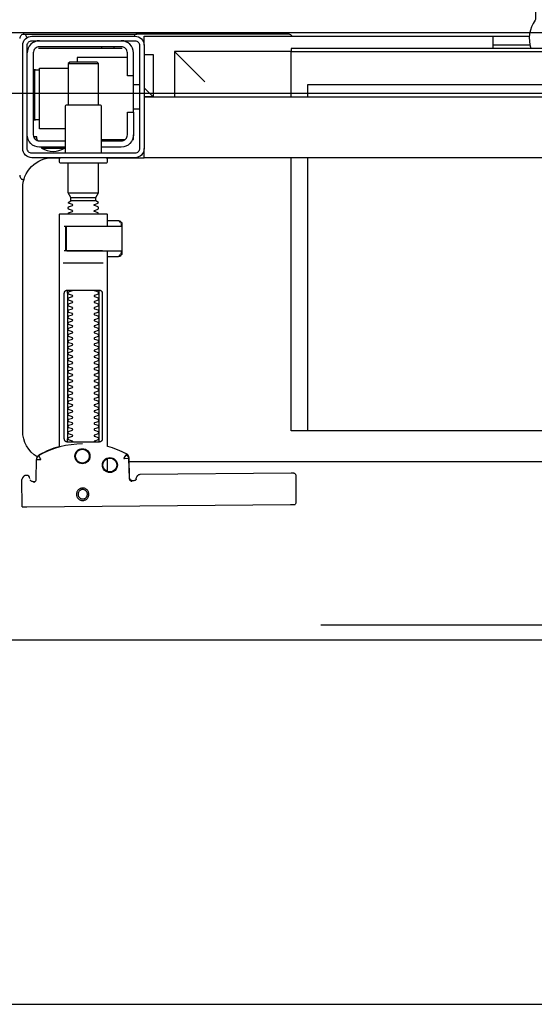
# Model space of a CAD drawing. Header units: millimetres. Extents: x 28600 to 181045, y -399112 to -163690.
# Tile 188 of 256: x 59356 to 59373, y -194653 to -194621. Entities that reach past the tile are written whole.
import ezdxf

# ---------------------------------------------------------------- set-up
doc = ezdxf.new("R2010")
doc.units = ezdxf.units.MM
doc.linetypes.add('DASHDOT', pattern=[25.4, 12.7, -6.35, 0, -6.35])
doc.layers.get('0').update_dxf_attribs({"color": 8})
for name, color, linetype in [('!! 0_ Istn-sciany', 8, 'Continuous'), ('!! 2 ZABUDOWA GK-MDF', 8, 'Continuous'), ('0-osie-liniA', 8, 'DASHDOT')]:
    doc.layers.add(name, color=color, linetype=linetype)
doc.layers.add('!!_@ wypos sanit nd', color=8, linetype='Continuous', plot=False)

# ---------------------------------------------------------------- blocks, each defined once
blk = doc.blocks.new('A$Cff2eaf8b')
for points in [[(0.16424, 0.07378), (0.16327, 0.07377), (0.16304, 0.07374), (0.16282, 0.07366), (0.16262, 0.07353), (0.16265, 0.07357), (0.16258, 0.07337), (0.16257, 0.07317, -0.157432), (0.16238, 0.07258), (0.1621, 0.07218, -0.241147), (0.16129, 0.07175), (0.1115, 0.07128), (0.11133, 0.07127), (0.11119, 0.07127), (0.11107, 0.07127), (0.11094, 0.07128), (0.11078, 0.0713), (0.11062, 0.07135), (0.11047, 0.07143), (0.11033, 0.07153), (0.11022, 0.07165), (0.11012, 0.07179), (0.11005, 0.07194), (0.11001, 0.0721), (0.10999, 0.07227), (0.10995, 0.08127), (0.11022, 0.08166)], [(0.19647, 0.0744), (0.19626, 0.07438), (0.19604, 0.0743), (0.19585, 0.07417), (0.19566, 0.07396, 0.132231), (0.19551, 0.07346), (0.19546, 0.06691)], [(0.19768, 0.0731, 0.415336), (0.19869, 0.07211)], [(0.19885, 0.07212), (0.19898, 0.07212), (0.19912, 0.07213), (0.19927, 0.07216), (0.1994, 0.07222), (0.19953, 0.07229), (0.19965, 0.07238), (0.19975, 0.07248), (0.20007, 0.07294, 0.158481), (0.20025, 0.07353)], [(0.18031, 0.06175, 0.125713), (0.19466, 0.06556, 0.121439), (0.19519, 0.06605, -0.262119), (0.2, 0.0575), (0.2, -0.0225, -0.414214), (0.19, -0.0325), (0.18751, -0.0325, 0.405519), (0.188, -0.032), (0.188, -0.0313, 0.414214), (0.1875, -0.0308), (0.1725, -0.0308, 0.414214), (0.172, -0.0313), (0.172, -0.032, 0.405519), (0.17249, -0.0325, 0.001664), (0.15993, -0.0325)], [(0.172, -0.00986), (0.172, -0.01366, 0.414214), (0.1722, -0.01386), (0.18462, -0.01386), (0.1878, -0.01386, 0.414214), (0.188, -0.01366), (0.188, 0.06267), (0.18885, 0.06292), (0.18969, 0.06319), (0.19052, 0.0635), (0.19134, 0.06382), (0.19215, 0.06417), (0.19295, 0.06454), (0.19374, 0.06494), (0.19456, 0.06538), (0.19464, 0.06544), (0.19473, 0.0655), (0.19481, 0.06557), (0.19488, 0.06564), (0.19495, 0.06572), (0.19502, 0.06581)], [(0.17647, 0.01114, 0.182836), (0.17636, 0.01123), (0.17515, 0.01163, 0.050055), (0.175, 0.0119), (0.175, 0.01218, 0.050055), (0.17515, 0.01244), (0.17636, 0.01285, 0.719897), (0.17636, 0.01323), (0.17515, 0.01363, 0.050055), (0.175, 0.0139), (0.175, 0.01418, 0.050055), (0.17515, 0.01444), (0.17636, 0.01485, 0.719897), (0.17636, 0.01523), (0.17515, 0.01563, 0.050055), (0.175, 0.0159), (0.175, 0.01618, 0.050055), (0.17515, 0.01644), (0.17636, 0.01685, 0.719897), (0.17636, 0.01723), (0.17515, 0.01763, 0.050055), (0.175, 0.0179), (0.175, 0.01818, 0.050055), (0.17515, 0.01844), (0.17636, 0.01885, 0.719897), (0.17636, 0.01923), (0.17515, 0.01963, 0.050055), (0.175, 0.0199), (0.175, 0.02018, 0.050055), (0.17515, 0.02044), (0.17636, 0.02085, 0.719897), (0.17636, 0.02123), (0.17515, 0.02163, 0.050055), (0.175, 0.0219), (0.175, 0.02218, 0.050055), (0.17515, 0.02244), (0.17636, 0.02285, 0.719897), (0.17636, 0.02323), (0.17515, 0.02363, 0.050055), (0.175, 0.0239), (0.175, 0.02418, 0.050055), (0.17515, 0.02444), (0.17636, 0.02485, 0.719897), (0.17636, 0.02523), (0.17515, 0.02563, 0.050055), (0.175, 0.0259), (0.175, 0.02618, 0.050055), (0.17515, 0.02644), (0.17636, 0.02685, 0.719897), (0.17636, 0.02723), (0.17515, 0.02763, 0.050055), (0.175, 0.0279), (0.175, 0.02818, 0.050055), (0.17515, 0.02844), (0.17636, 0.02885, 0.719897), (0.17636, 0.02923), (0.17515, 0.02963, 0.050055), (0.175, 0.0299), (0.175, 0.03018, 0.050055), (0.17515, 0.03044), (0.17636, 0.03085, 0.719897), (0.17636, 0.03123), (0.17515, 0.03163, 0.050055), (0.175, 0.0319), (0.175, 0.03218, 0.050055), (0.17515, 0.03244), (0.17636, 0.03285, 0.719897), (0.17636, 0.03323), (0.17515, 0.03363, 0.050055), (0.175, 0.0339), (0.175, 0.03418, 0.050055), (0.17515, 0.03444), (0.17636, 0.03485, 0.719897), (0.17636, 0.03523), (0.17515, 0.03563, 0.050055), (0.175, 0.0359), (0.175, 0.03618, 0.050055), (0.17515, 0.03644), (0.17636, 0.03685, 0.719897), (0.17636, 0.03723), (0.17515, 0.03763, 0.050055), (0.175, 0.0379), (0.175, 0.03818, 0.050055), (0.17515, 0.03844), (0.17636, 0.03885, 0.719897), (0.17636, 0.03923), (0.17515, 0.03963, 0.050055), (0.175, 0.0399), (0.175, 0.04018, 0.050055), (0.17515, 0.04044), (0.17636, 0.04085, 0.719897), (0.17636, 0.04123), (0.17515, 0.04163, 0.050055), (0.175, 0.0419), (0.175, 0.04218, 0.050055), (0.17515, 0.04244), (0.17636, 0.04285, 0.719897), (0.17636, 0.04323), (0.17515, 0.04363, 0.050055), (0.175, 0.0439), (0.175, 0.04418, 0.050055), (0.17515, 0.04444), (0.17636, 0.04485, 0.719897), (0.17636, 0.04523), (0.17515, 0.04563, 0.050055), (0.175, 0.0459), (0.175, 0.04618, 0.050055), (0.17515, 0.04644), (0.17636, 0.04685, 0.719897), (0.17636, 0.04723), (0.17515, 0.04763, 0.050055), (0.175, 0.0479), (0.175, 0.04818, 0.050055), (0.17515, 0.04844), (0.17636, 0.04885, 0.719897), (0.17636, 0.04923), (0.17515, 0.04963, 0.050055), (0.175, 0.0499), (0.175, 0.05018, 0.050055), (0.17515, 0.05044), (0.17636, 0.05085, 0.719897), (0.17636, 0.05123), (0.17515, 0.05163, 0.050055), (0.175, 0.0519), (0.175, 0.05218, 0.050055), (0.17515, 0.05244), (0.17636, 0.05285, 0.719897), (0.17636, 0.05323), (0.17515, 0.05363, 0.050055), (0.175, 0.0539), (0.175, 0.05418, 0.050055), (0.17515, 0.05444), (0.17636, 0.05485, 0.719897), (0.17636, 0.05523), (0.17515, 0.05563, 0.050055), (0.175, 0.0559), (0.175, 0.05618, 0.050055), (0.17515, 0.05644), (0.17636, 0.05685, 0.719897), (0.17636, 0.05723), (0.17515, 0.05763, 0.050055), (0.175, 0.0579), (0.175, 0.05818, 0.050055), (0.17515, 0.05844), (0.17636, 0.05885, 0.719897), (0.17636, 0.05923), (0.17515, 0.05963, 0.050055), (0.175, 0.0599), (0.175, 0.06018, 0.050055), (0.17515, 0.06044), (0.17636, 0.06085, 0.474594), (0.17647, 0.06114)], [(0.18353, 0.06114, 0.474594), (0.18364, 0.06085), (0.18485, 0.06044, 0.050055), (0.185, 0.06018), (0.185, 0.0599, 0.050055), (0.18485, 0.05963), (0.18364, 0.05923, 0.719897), (0.18364, 0.05885), (0.18485, 0.05844, 0.050055), (0.185, 0.05818), (0.185, 0.0579, 0.050055), (0.18485, 0.05763), (0.18364, 0.05723, 0.719897), (0.18364, 0.05685), (0.18485, 0.05644, 0.050055), (0.185, 0.05618), (0.185, 0.0559, 0.050055), (0.18485, 0.05563), (0.18364, 0.05523, 0.719897), (0.18364, 0.05485), (0.18485, 0.05444, 0.050055), (0.185, 0.05418), (0.185, 0.0539, 0.050055), (0.18485, 0.05363), (0.18364, 0.05323, 0.719897), (0.18364, 0.05285), (0.18485, 0.05244, 0.050055), (0.185, 0.05218), (0.185, 0.0519, 0.050055), (0.18485, 0.05163), (0.18364, 0.05123, 0.719897), (0.18364, 0.05085), (0.18485, 0.05044, 0.050055), (0.185, 0.05018), (0.185, 0.0499, 0.050055), (0.18485, 0.04963), (0.18364, 0.04923, 0.719897), (0.18364, 0.04885), (0.18485, 0.04844, 0.050055), (0.185, 0.04818), (0.185, 0.0479, 0.050055), (0.18485, 0.04763), (0.18364, 0.04723, 0.719897), (0.18364, 0.04685), (0.18485, 0.04644, 0.050055), (0.185, 0.04618), (0.185, 0.0459, 0.050055), (0.18485, 0.04563), (0.18364, 0.04523, 0.719897), (0.18364, 0.04485), (0.18485, 0.04444, 0.050055), (0.185, 0.04418), (0.185, 0.0439, 0.050055), (0.18485, 0.04363), (0.18364, 0.04323, 0.719897), (0.18364, 0.04285), (0.18485, 0.04244, 0.050055), (0.185, 0.04218), (0.185, 0.0419, 0.050055), (0.18485, 0.04163), (0.18364, 0.04123, 0.719897), (0.18364, 0.04085), (0.18485, 0.04044, 0.050055), (0.185, 0.04018), (0.185, 0.0399, 0.050055), (0.18485, 0.03963), (0.18364, 0.03923, 0.719897), (0.18364, 0.03885), (0.18485, 0.03844, 0.050055), (0.185, 0.03818), (0.185, 0.0379, 0.050055), (0.18485, 0.03763), (0.18364, 0.03723, 0.719897), (0.18364, 0.03685), (0.18485, 0.03644, 0.050055), (0.185, 0.03618), (0.185, 0.0359, 0.050055), (0.18485, 0.03563), (0.18364, 0.03523, 0.719897), (0.18364, 0.03485), (0.18485, 0.03444, 0.050055), (0.185, 0.03418), (0.185, 0.0339, 0.050055), (0.18485, 0.03363), (0.18364, 0.03323, 0.719897), (0.18364, 0.03285), (0.18485, 0.03244, 0.050055), (0.185, 0.03218), (0.185, 0.0319, 0.050055), (0.18485, 0.03163), (0.18364, 0.03123, 0.719897), (0.18364, 0.03085), (0.18485, 0.03044, 0.050055), (0.185, 0.03018), (0.185, 0.0299, 0.050055), (0.18485, 0.02963), (0.18364, 0.02923, 0.719897), (0.18364, 0.02885), (0.18485, 0.02844, 0.050055), (0.185, 0.02818), (0.185, 0.0279, 0.050055), (0.18485, 0.02763), (0.18364, 0.02723, 0.719897), (0.18364, 0.02685), (0.18485, 0.02644, 0.050055), (0.185, 0.02618), (0.185, 0.0259, 0.050055), (0.18485, 0.02563), (0.18364, 0.02523, 0.719897), (0.18364, 0.02485), (0.18485, 0.02444, 0.050055), (0.185, 0.02418), (0.185, 0.0239, 0.050055), (0.18485, 0.02363), (0.18364, 0.02323, 0.719897), (0.18364, 0.02285), (0.18485, 0.02244, 0.050055), (0.185, 0.02218), (0.185, 0.0219, 0.050055), (0.18485, 0.02163), (0.18364, 0.02123, 0.719897), (0.18364, 0.02085), (0.18485, 0.02044, 0.050055), (0.185, 0.02018), (0.185, 0.0199, 0.050055), (0.18485, 0.01963), (0.18364, 0.01923, 0.719897), (0.18364, 0.01885), (0.18485, 0.01844, 0.050055), (0.185, 0.01818), (0.185, 0.0179, 0.050055), (0.18485, 0.01763), (0.18364, 0.01723, 0.719897), (0.18364, 0.01685), (0.18485, 0.01644, 0.050055), (0.185, 0.01618), (0.185, 0.0159, 0.050055), (0.18485, 0.01563), (0.18364, 0.01523, 0.719897), (0.18364, 0.01485), (0.18485, 0.01444, 0.050055), (0.185, 0.01418), (0.185, 0.0139, 0.050055), (0.18485, 0.01363), (0.18364, 0.01323, 0.719897), (0.18364, 0.01285), (0.18485, 0.01244, 0.050055), (0.185, 0.01218), (0.185, 0.0119, 0.050055), (0.18485, 0.01163), (0.18364, 0.01123, 0.182836), (0.18353, 0.01114)], [(0.18575, -0.00966), (0.18575, -0.00207), (0.18572, -0.00196), (0.18564, -0.00189), (0.18554, -0.00186), (0.18565, -0.00188), (0.18573, -0.00194), (0.18577, -0.00204), (0.18577, -0.00966), (0.18574, -0.00977), (0.18566, -0.00984), (0.18547, -0.00986), (0.18558, -0.00981), (0.18563, -0.00966), (0.18563, -0.00206), (0.18557, -0.00191), (0.18547, -0.00186), (0.16743, -0.00186, 0.414214), (0.16723, -0.00206), (0.16723, -0.00966, 0.414214), (0.16743, -0.00986), (0.18547, -0.00986)], [(0.18555, -0.00986, 0.414213), (0.18575, -0.00966), (0.18575, -0.00207), (0.18575, -0.00966), (0.18572, -0.00977), (0.18564, -0.00984), (0.18554, -0.00986)], [(0.175, -0.01382), (0.175, -0.01406, -0.050055), (0.17515, -0.01432), (0.17636, -0.01473, -0.719897), (0.17636, -0.01511), (0.17515, -0.01552, -0.050055), (0.175, -0.01578), (0.175, -0.01606, -0.050055), (0.17515, -0.01632), (0.17636, -0.01673, -0.719897), (0.17636, -0.01711), (0.17515, -0.01752, -0.050055), (0.175, -0.01778), (0.1759, -0.0183), (0.1759, -0.01936), (0.175, -0.02092), (0.175, -0.0308)], [(0.185, -0.01382), (0.185, -0.01406, 0.050055), (0.18485, -0.01432), (0.18364, -0.01473, 0.719897), (0.18364, -0.01511), (0.18485, -0.01552, 0.050055), (0.185, -0.01578), (0.185, -0.01606, 0.050055), (0.18485, -0.01632), (0.18364, -0.01673, 0.719897), (0.18364, -0.01711), (0.18485, -0.01752, 0.050055), (0.185, -0.01778), (0.1841, -0.0183), (0.1841, -0.01936), (0.185, -0.02092), (0.185, -0.0308)], [(0.2001, -0.02534, 0.126559), (0.19961, -0.02525)], [(0.20099, -0.02671, 0.198909), (0.20055, -0.02564, 0.091301), (0.2001, -0.02534)], [(0.174, -0.034), (0.174, -0.0493, 0.414214), (0.1745, -0.0498), (0.1855, -0.0498, 0.414214), (0.186, -0.0493), (0.186, -0.034)], [(0.19375, -0.03562, 0.119096), (0.19, -0.03454, 0.119096), (0.18625, -0.03562)], [(0.19375, -0.036), (0.19375, -0.03562), (0.18625, -0.03562), (0.18625, -0.036), (0.1945, -0.036, -0.414214), (0.1985, -0.04)], [(0.16379, -0.0385), (0.1635, -0.0385), (0.1635, -0.04, -0.414214), (0.1675, -0.036), (0.174, -0.036)], [(0.174, -0.038), (0.1675, -0.038, 0.414214), (0.1655, -0.04), (0.1655, -0.0475), (0.1635, -0.0475), (0.1635, -0.067, 0.414214), (0.1675, -0.071)], [(0.1635, -0.0595), (0.1655, -0.0595), (0.1655, -0.067, 0.414214), (0.1675, -0.069), (0.1945, -0.069, 0.414214), (0.1965, -0.067), (0.1965, -0.04, 0.414214), (0.1945, -0.038), (0.186, -0.038)], [(0.1945, -0.04497), (0.19515, -0.04496), (0.19542, -0.04496), (0.1956, -0.04496), (0.19566, -0.04496, 0.116465), (0.19589, -0.0449), (0.196, -0.04485), (0.196, -0.06155), (0.19589, -0.0615, 0.116465), (0.19566, -0.06144), (0.19542, -0.06144), (0.19515, -0.06144), (0.1945, -0.06143)], [(0.1945, -0.071, 0.414214), (0.1985, -0.067)], [(-0.04, -0.0685), (-0.03255, -0.0685, 0.236962), (-0.03118, -0.07775, -0.154353), (-0.031, -0.07832), (-0.031, -0.08218), (0.031, -0.08218), (0.031, -0.07832, -0.154353), (0.03118, -0.07775, 0.236962), (0.03255, -0.0685), (0.04, -0.0685)], [(0.11124, -0.0725), (0.11142, -0.07274), (0.11165, -0.07293), (0.11192, -0.07308), (0.1122, -0.07317), (0.1125, -0.0732), (0.1623, -0.0732, 0.326231), (0.16325, -0.0725)], [(0.1987, -0.07216, 0.000114), (0.1987, -0.07216, 0.517015), (0.20003, -0.07309), (0.19993, -0.07313), (0.19983, -0.07315), (0.19971, -0.07318), (0.19958, -0.07319), (0.19948, -0.07319), (0.19903, -0.07319), (0.19841, -0.07319), (0.19771, -0.07319), (0.16427, -0.07319), (0.16392, -0.07319), (0.16356, -0.07319), (0.16323, -0.07319), (0.16293, -0.07319), (0.16269, -0.07319), (0.16249, -0.07319), (0.16236, -0.07319)], [(0.2001, -0.07306, 0.091301), (0.20055, -0.07276, 0.198909), (0.20099, -0.0717)]]:
    blk.add_lwpolyline(points, format="xyb")
for points in [[(0.19864, 0.08252), (0.11173, 0.08169)], [(0.20013, 0.08252), (0.20025, 0.07353)], [(0.16386, 0.07389), (0.16409, 0.07384), (0.16425, 0.07378), (0.1644, 0.07368), (0.16452, 0.07356), (0.16463, 0.07342), (0.16471, 0.07326), (0.16476, 0.07309), (0.16478, 0.07292), (0.16496, 0.06636), (0.16497, 0.06624), (0.16498, 0.06614), (0.165, 0.06604), (0.16503, 0.06594), (0.16507, 0.06584), (0.16511, 0.06575), (0.16516, 0.06566), (0.16521, 0.06557), (0.16527, 0.06549), (0.16534, 0.0654), (0.16542, 0.06533), (0.1655, 0.06526), (0.16558, 0.06519), (0.16567, 0.06513), (0.16576, 0.06508), (0.16651, 0.0647), (0.16726, 0.06433), (0.16803, 0.06399), (0.16881, 0.06367), (0.1696, 0.06337), (0.17039, 0.06309), (0.17119, 0.06284), (0.172, 0.0626), (0.172, -0.00186)], [(0.1651, 0.06653), (0.16492, 0.07312), (0.1649, 0.07329), (0.16485, 0.07345), (0.16478, 0.07361), (0.16467, 0.07374), (0.16455, 0.07386), (0.16441, 0.07396), (0.16425, 0.07403), (0.16409, 0.07408), (0.16391, 0.07409)], [(0.19757, 0.07355), (0.19749, 0.07368), (0.19738, 0.0738), (0.19726, 0.0739), (0.19713, 0.07399), (0.19698, 0.07405), (0.19683, 0.07408), (0.19667, 0.07409), (0.19577, 0.07408)], [(0.172, 0.07087), (0.172, 0.06656)], [(0.16493, 0.0675), (-0.16477, 0.0675)], [(0.17483, 0.06014), (0.17483, 0.01214)], [(0.18523, 0.01214), (0.18523, 0.06014)], [(-0.11847, -0.0325), (-0.11847, 0.0575), (0.11153, 0.0575), (0.11153, -0.0325)], [(0.10602, 0.0575), (0.10602, -0.0325)], [(0.16811, -0.00015), (0.16776, -0.00056), (0.16776, -0.00022), (0.16779, -0.00011), (0.16786, -0.00004), (0.16797, 0), (0.1681, 0.00001), (0.16822, 0.00001), (0.16841, 0.00003), (0.16887, 0.00014), (0.172, 0.00014)], [(0.16848, 0.00006), (0.16856, 0.00012), (0.16876, 0.00014)], [(0.18662, 0.00214), (0.17345, 0.00214)], [(0.16732, -0.0019), (0.16732, -0.00074), (0.16736, -0.00062), (0.16746, -0.00054), (0.16767, -0.00049)], [(0.16751, -0.00165), (0.16754, -0.00139), (0.16766, -0.00086)], [(0.17371, -0.00186), (0.18481, -0.00186), (0.18637, -0.00186)], [(0.16767, -0.01124), (0.16755, -0.01122), (0.16746, -0.01119), (0.16737, -0.01112), (0.16732, -0.01098), (0.16732, -0.00983)], [(0.16766, -0.01087), (0.16754, -0.01033), (0.16751, -0.01008)], [(0.172, -0.01186), (0.16887, -0.01186), (0.16841, -0.01176), (0.16831, -0.01174), (0.16819, -0.01174), (0.16806, -0.01173), (0.16794, -0.01172), (0.16783, -0.01166), (0.16776, -0.01151), (0.16776, -0.01117), (0.16811, -0.01157)], [(0.16876, -0.01186), (0.16866, -0.01186), (0.16848, -0.01178)], [(0.18558, -0.00986), (0.18637, -0.00986)], [(0.1759, -0.0183), (0.1841, -0.0183)], [(0.1841, -0.01936), (0.1759, -0.01936)], [(0.185, -0.02092), (0.175, -0.02092)], [(0.19962, -0.02522), (0.19976, -0.02523), (0.19987, -0.02526), (0.20001, -0.0253)], [(-0.16, -0.0355), (-0.16, -0.0325), (0.16, -0.0325), (0.16, -0.0355)], [(0.16, -0.0485), (0.16, -0.0365)], [(0.174, -0.0385), (0.16618, -0.0385)], [(0.167, -0.03806), (0.16693, -0.03815), (0.16687, -0.03825), (0.16681, -0.03837), (0.16675, -0.0385)], [(0.19499, -0.03806), (0.19506, -0.03814), (0.19512, -0.03823), (0.19517, -0.03833), (0.19521, -0.03842), (0.19525, -0.03853), (0.19528, -0.03863), (0.19531, -0.03874), (0.19533, -0.03885), (0.19535, -0.03896), (0.19537, -0.03907), (0.19538, -0.03917), (0.19539, -0.03927), (0.19537, -0.03937), (0.19547, -0.0394), (0.19557, -0.0394), (0.19567, -0.0394), (0.19578, -0.0394), (0.19589, -0.0394), (0.19612, -0.0394), (0.19616, -0.0393), (0.19615, -0.03919), (0.19613, -0.03907), (0.19609, -0.03894), (0.19605, -0.03882), (0.19594, -0.03861)], [(0.1635, -0.0475), (0.1635, -0.04)], [(0.186, -0.042), (0.1945, -0.042), (0.1945, -0.062), (0.185, -0.062)], [(0.19591, -0.04489), (0.19602, -0.04489), (0.19615, -0.04489), (0.19632, -0.04489), (0.1965, -0.04489)], [(0.1615, -0.0485), (0.1635, -0.0485)], [(0.175, -0.0498), (0.175, -0.06346), (0.1755, -0.06396), (0.1845, -0.06396), (0.185, -0.06346), (0.185, -0.0498)], [(0.16, -0.0555), (0.157, -0.0525), (0.16, -0.0525), (-0.16, -0.0525), (-0.157, -0.0525), (-0.16, -0.0555)], [(0.10602, -0.0525), (0.10602, -0.05658), (-0.11847, -0.05658)], [(0.11153, -0.0525), (0.11153, -0.0675), (0.15, -0.0675)], [(0.14, -0.0575), (0.15, -0.0675), (0.15, -0.0525)], [(0.16, -0.0665), (0.157, -0.0665), (0.157, -0.0525)], [(0.1615, -0.0565), (0.1635, -0.0565)], [(0.1965, -0.06151), (0.19632, -0.06151), (0.19615, -0.06151), (0.19602, -0.06151), (0.19591, -0.06151)], [(0.1655, -0.0655), (0.182, -0.0655), (0.182, -0.06396)], [(0.185, -0.06346), (0.175, -0.06346)], [(0.03283, -0.0695), (0.045, -0.0695)], [(0.16, -0.0695), (0.16, -0.0725), (0.03305, -0.0725)], [(0.045, -0.0685), (0.045, -0.0725)], [(0.16721, -0.0685), (0.19466, -0.0685), (0.19478, -0.0685)], [(0.17, -0.069), (0.17, -0.0685)], [(0.174, -0.069), (0.174, -0.0685)]]:
    blk.add_lwpolyline(points)
for points in [[(0.18024, 0.0763), (0.18044, 0.07631), (0.18064, 0.07634), (0.18083, 0.07639), (0.18102, 0.07646), (0.1812, 0.07655), (0.18138, 0.07665), (0.18154, 0.07677), (0.18168, 0.07691), (0.18182, 0.07706), (0.18193, 0.07722), (0.18204, 0.0774), (0.18212, 0.07758), (0.18219, 0.07777), (0.18223, 0.07796), (0.18226, 0.07816), (0.18227, 0.07836), (0.18226, 0.07857), (0.18223, 0.07876), (0.18217, 0.07896), (0.18211, 0.07915), (0.18202, 0.07933), (0.18191, 0.0795), (0.18179, 0.07966), (0.18165, 0.07981), (0.1815, 0.07994), (0.18134, 0.08006), (0.18117, 0.08016), (0.18099, 0.08024), (0.1808, 0.08031), (0.1806, 0.08036), (0.1804, 0.08038), (0.1802, 0.08039), (0.18, 0.08038), (0.1798, 0.08035), (0.17961, 0.0803), (0.17942, 0.08023), (0.17924, 0.08014), (0.17907, 0.08004), (0.17891, 0.07992), (0.17876, 0.07978), (0.17863, 0.07963), (0.17851, 0.07947), (0.17841, 0.07929), (0.17832, 0.07911), (0.17826, 0.07892), (0.17821, 0.07872), (0.17818, 0.07853), (0.17817, 0.07832), (0.17819, 0.07812), (0.17822, 0.07793), (0.17827, 0.07773), (0.17834, 0.07754), (0.17842, 0.07736), (0.17853, 0.07719), (0.17865, 0.07703), (0.17879, 0.07688), (0.17894, 0.07675), (0.1791, 0.07663), (0.17927, 0.07653), (0.17946, 0.07645), (0.17965, 0.07638), (0.17984, 0.07633), (0.18004, 0.07631)], [(0.18023, 0.07679), (0.18038, 0.0768), (0.18053, 0.07682), (0.18068, 0.07686), (0.18082, 0.07691), (0.18096, 0.07698), (0.18109, 0.07706), (0.18121, 0.07715), (0.18132, 0.07725), (0.18143, 0.07737), (0.18151, 0.07749), (0.18159, 0.07762), (0.18166, 0.07776), (0.18171, 0.0779), (0.18174, 0.07805), (0.18176, 0.0782), (0.18177, 0.07835), (0.18176, 0.0785), (0.18174, 0.07866), (0.1817, 0.0788), (0.18164, 0.07895), (0.18158, 0.07908), (0.1815, 0.07921), (0.18141, 0.07933), (0.1813, 0.07944), (0.18119, 0.07955), (0.18107, 0.07964), (0.18093, 0.07971), (0.1808, 0.07978), (0.18065, 0.07983), (0.18051, 0.07986), (0.18036, 0.07988), (0.1802, 0.07989), (0.18005, 0.07988), (0.1799, 0.07986), (0.17975, 0.07982), (0.17961, 0.07976), (0.17947, 0.0797), (0.17935, 0.07962), (0.17922, 0.07953), (0.17911, 0.07942), (0.17901, 0.07931), (0.17892, 0.07919), (0.17884, 0.07906), (0.17878, 0.07892), (0.17873, 0.07877), (0.1787, 0.07863), (0.17867, 0.07848), (0.17867, 0.07832), (0.17868, 0.07817), (0.1787, 0.07802), (0.17874, 0.07787), (0.17879, 0.07773), (0.17886, 0.07759), (0.17894, 0.07746), (0.17903, 0.07734), (0.17913, 0.07723), (0.17925, 0.07713), (0.17937, 0.07704), (0.1795, 0.07696), (0.17964, 0.0769), (0.17978, 0.07685), (0.17993, 0.07682), (0.18008, 0.07679)], [(0.16587, 0.06536), (0.16582, 0.06538), (0.16577, 0.06542), (0.16573, 0.06545), (0.16568, 0.06549), (0.16563, 0.06553), (0.16558, 0.06558), (0.16553, 0.06563), (0.16548, 0.06568), (0.16544, 0.06573), (0.1654, 0.06579), (0.16536, 0.06585), (0.16532, 0.06591), (0.16529, 0.06597), (0.16526, 0.06603), (0.16523, 0.0661), (0.16521, 0.06616), (0.16519, 0.06623), (0.16517, 0.06629), (0.16515, 0.06636), (0.16514, 0.06642), (0.16514, 0.06648), (0.16513, 0.06654), (0.16513, 0.06659), (0.16518, 0.06661), (0.16643, 0.06666), (0.16648, 0.06666), (0.16654, 0.06666), (0.16659, 0.06668), (0.16664, 0.06665), (0.16661, 0.06661), (0.16658, 0.06656), (0.16655, 0.06651), (0.16652, 0.06645), (0.16594, 0.06536)], [(0.18533, 0.06114), (0.18541, 0.06113), (0.1855, 0.06112), (0.18559, 0.06111), (0.18567, 0.06108), (0.18575, 0.06105), (0.18583, 0.06101), (0.18591, 0.06096), (0.18597, 0.0609), (0.18604, 0.06084), (0.18609, 0.06076), (0.18615, 0.06068), (0.18619, 0.06058), (0.18623, 0.06048), (0.18625, 0.06037), (0.18627, 0.06025), (0.18628, 0.06014), (0.18628, 0.01214), (0.18627, 0.01202), (0.18625, 0.01191), (0.18623, 0.0118), (0.18619, 0.01169), (0.18615, 0.0116), (0.18609, 0.01151), (0.18604, 0.01144), (0.18597, 0.01137), (0.18591, 0.01131), (0.18583, 0.01126), (0.18575, 0.01122), (0.18567, 0.01119), (0.18559, 0.01117), (0.1855, 0.01115), (0.18541, 0.01114), (0.18533, 0.01114), (0.17475, 0.01114), (0.17466, 0.01114), (0.17457, 0.01115), (0.17449, 0.01117), (0.1744, 0.01119), (0.17432, 0.01122), (0.17424, 0.01126), (0.17416, 0.01131), (0.17409, 0.01137), (0.17403, 0.01144), (0.17397, 0.01151), (0.17392, 0.0116), (0.17387, 0.01169), (0.17384, 0.0118), (0.17381, 0.01191), (0.17379, 0.01202), (0.17379, 0.01214), (0.17379, 0.06014), (0.17379, 0.06025), (0.17381, 0.06037), (0.17384, 0.06048), (0.17387, 0.06058), (0.17392, 0.06068), (0.17397, 0.06076), (0.17403, 0.06084), (0.17409, 0.0609), (0.17416, 0.06096), (0.17424, 0.06101), (0.17432, 0.06105), (0.1744, 0.06108), (0.17449, 0.06111), (0.17457, 0.06112), (0.17466, 0.06113), (0.17475, 0.06114)], [(-0.11847, -0.0685), (0.11153, -0.0685), (0.11153, -0.0675), (-0.11847, -0.0675)]]:
    blk.add_lwpolyline(points, close=True)
for points in [[(0.19546, 0.0669), (0.19546, 0.0669), (0.19546, 0.0669), (0.19546, 0.06691), (0.19546, 0.06691), (0.19546, 0.06691), (0.19546, 0.06691), (0.19546, 0.06691), (0.19546, 0.06691), (0.19546, 0.06691), (0.19546, 0.06691), (0.19546, 0.06691), (0.19546, 0.06691), (0.19546, 0.06691), (0.19546, 0.06691), (0.19546, 0.06691), (0.19546, 0.06691), (0.19546, 0.06691), (0.19546, 0.06691), (0.19546, 0.06691), (0.19546, 0.0669), (0.19546, 0.0669), (0.19546, 0.0669), (0.19546, 0.0669), (0.19546, 0.0669), (0.19546, 0.0669), (0.19546, 0.0669), (0.19546, 0.0669), (0.19546, 0.0669), (0.19546, 0.0669), (0.19546, 0.0669), (0.19546, 0.0669), (0.19546, 0.0669), (0.19546, 0.0669), (0.19546, 0.0669), (0.19546, 0.0669), (0.19545, 0.0669), (0.19545, 0.06691), (0.19545, 0.06691), (0.19545, 0.06691), (0.19545, 0.06691), (0.19545, 0.06691), (0.19545, 0.06691), (0.19545, 0.06691), (0.19545, 0.06691), (0.19544, 0.06691), (0.19544, 0.06691), (0.19544, 0.0669), (0.19544, 0.0669), (0.19544, 0.0669), (0.19543, 0.0669), (0.19543, 0.0669), (0.19543, 0.0669), (0.19543, 0.0669), (0.19543, 0.0669), (0.19543, 0.0669), (0.19543, 0.0669), (0.19542, 0.0669), (0.19542, 0.0669), (0.19542, 0.0669), (0.19542, 0.0669), (0.19542, 0.0669), (0.19541, 0.0669), (0.19541, 0.0669), (0.19541, 0.0669), (0.19541, 0.0669), (0.19541, 0.0669), (0.1954, 0.0669), (0.1954, 0.0669), (0.1954, 0.0669), (0.19539, 0.0669), (0.19539, 0.0669), (0.19539, 0.0669), (0.19537, 0.06691), (0.19537, 0.06691), (0.19537, 0.06691), (0.19536, 0.06691), (0.19536, 0.06691), (0.19535, 0.06691), (0.19535, 0.06691), (0.19534, 0.06691), (0.19534, 0.06691), (0.19533, 0.06691), (0.19533, 0.06691), (0.19532, 0.06691), (0.19532, 0.06691), (0.19531, 0.06691), (0.19531, 0.06691), (0.1953, 0.06691), (0.19529, 0.06691), (0.19529, 0.06691), (0.19528, 0.06691), (0.19527, 0.06691), (0.19527, 0.06691), (0.19526, 0.06691), (0.19525, 0.06691), (0.19524, 0.06691), (0.19523, 0.06691), (0.19523, 0.06691), (0.19522, 0.06691), (0.19521, 0.06691), (0.1952, 0.06691), (0.19519, 0.06691), (0.19518, 0.06691), (0.19517, 0.06691), (0.19516, 0.06691), (0.19515, 0.06691), (0.19514, 0.06691), (0.19513, 0.06691), (0.19512, 0.06691), (0.19511, 0.06691), (0.1951, 0.06691), (0.19509, 0.06691), (0.19508, 0.06691), (0.19507, 0.06691), (0.19506, 0.06691), (0.19505, 0.06691), (0.19504, 0.06691), (0.19503, 0.06691), (0.19502, 0.06691), (0.19501, 0.06691), (0.19499, 0.06691), (0.19498, 0.06691), (0.19497, 0.06691), (0.19496, 0.06691), (0.19495, 0.06691), (0.19494, 0.06692), (0.19492, 0.06692), (0.19491, 0.06692), (0.1949, 0.06692), (0.19489, 0.06692), (0.19487, 0.06692), (0.19486, 0.06692), (0.19485, 0.06692), (0.19484, 0.06692), (0.19482, 0.06692), (0.19481, 0.06692), (0.19469, 0.06692), (0.19464, 0.06692), (0.19459, 0.06692), (0.19456, 0.06692), (0.19453, 0.06692), (0.19451, 0.06692), (0.19448, 0.06692), (0.19445, 0.06692), (0.19443, 0.06692), (0.1944, 0.06692), (0.19438, 0.06692), (0.19435, 0.06692), (0.19433, 0.06692), (0.1943, 0.06692), (0.19428, 0.06692), (0.19427, 0.06692), (0.19425, 0.06692), (0.19423, 0.06692), (0.19422, 0.06692), (0.19421, 0.06692), (0.19419, 0.06692), (0.19418, 0.06692), (0.19418, 0.06692), (0.19417, 0.06692), (0.19416, 0.06692), (0.19416, 0.06692), (0.19415, 0.06692), (0.19415, 0.06693), (0.19414, 0.06693), (0.19414, 0.06693), (0.19413, 0.06693), (0.19413, 0.06693), (0.19412, 0.06693), (0.19412, 0.06693), (0.19411, 0.06693), (0.19411, 0.06693), (0.19411, 0.06692), (0.1941, 0.06692), (0.1941, 0.06692), (0.1941, 0.06692), (0.19409, 0.06692), (0.19409, 0.06692), (0.19409, 0.06692), (0.19408, 0.06692), (0.19408, 0.06692), (0.19408, 0.06692), (0.19407, 0.06692), (0.19407, 0.06692), (0.19406, 0.06692), (0.19406, 0.06692), (0.19406, 0.06692), (0.19406, 0.06692), (0.19405, 0.06692), (0.19405, 0.06692), (0.19405, 0.06692), (0.19405, 0.06692), (0.19404, 0.06693), (0.19404, 0.06693), (0.19404, 0.06693), (0.19403, 0.06693), (0.19403, 0.06693), (0.19402, 0.06693), (0.19402, 0.06694), (0.19402, 0.06694), (0.19401, 0.06694), (0.19401, 0.06694), (0.19401, 0.06694), (0.194, 0.06694), (0.194, 0.06694), (0.194, 0.06694), (0.194, 0.06694), (0.194, 0.06694), (0.194, 0.06694), (0.19399, 0.06694), (0.19399, 0.06694), (0.19399, 0.06694), (0.19399, 0.06694), (0.19399, 0.06694), (0.19399, 0.06694), (0.19399, 0.06694), (0.19398, 0.06694), (0.19398, 0.06694), (0.19398, 0.06694), (0.19398, 0.06693), (0.19398, 0.06693), (0.19397, 0.06693), (0.19397, 0.06693), (0.19397, 0.06693), (0.19397, 0.06693), (0.19397, 0.06692), (0.19397, 0.06692), (0.19397, 0.06692), (0.19397, 0.06692), (0.19397, 0.06692), (0.19397, 0.06691), (0.19397, 0.06691), (0.19397, 0.06691), (0.19397, 0.06691), (0.19397, 0.0669), (0.19397, 0.0669), (0.19397, 0.0669), (0.19397, 0.0669), (0.19397, 0.0669), (0.19397, 0.06689), (0.19397, 0.06689), (0.19397, 0.06689), (0.19397, 0.06689), (0.19397, 0.06689), (0.19397, 0.06688), (0.19397, 0.06688), (0.19398, 0.06688), (0.19398, 0.06688), (0.19398, 0.06688), (0.19398, 0.06687), (0.19399, 0.06687), (0.19399, 0.06687), (0.19399, 0.06687), (0.194, 0.06686), (0.194, 0.06686), (0.19401, 0.06685), (0.19401, 0.06685), (0.19401, 0.06685), (0.19402, 0.06684), (0.19402, 0.06684), (0.19402, 0.06684), (0.19402, 0.06683), (0.19403, 0.06683), (0.19403, 0.06683), (0.19403, 0.06682), (0.19403, 0.06682), (0.19403, 0.06682), (0.19403, 0.06681), (0.19403, 0.06681), (0.19404, 0.06681), (0.19404, 0.06681), (0.19404, 0.0668), (0.19404, 0.0668), (0.19404, 0.0668), (0.19404, 0.06679), (0.19405, 0.06679), (0.19405, 0.06679), (0.19405, 0.06678), (0.19405, 0.06678), (0.19405, 0.06677), (0.19406, 0.06677), (0.19406, 0.06677), (0.19406, 0.06676), (0.19406, 0.06676), (0.19407, 0.06675), (0.19407, 0.06675), (0.19407, 0.06674), (0.19408, 0.06673), (0.19408, 0.06672), (0.19409, 0.06671), (0.1941, 0.0667), (0.1941, 0.06669), (0.19411, 0.06668), (0.19412, 0.06666), (0.19414, 0.06663), (0.19416, 0.06659), (0.19418, 0.06655), (0.19419, 0.06653), (0.1942, 0.06652), (0.19421, 0.0665), (0.19422, 0.06648), (0.19423, 0.06646), (0.19433, 0.06627), (0.19434, 0.06626), (0.19435, 0.06624), (0.19436, 0.06622), (0.19437, 0.06621), (0.19438, 0.06619), (0.19439, 0.06618), (0.1944, 0.06616), (0.1944, 0.06614), (0.19441, 0.06613), (0.19442, 0.06611), (0.19443, 0.0661), (0.19444, 0.06608), (0.19445, 0.06607), (0.19445, 0.06605), (0.19446, 0.06604), (0.19447, 0.06603), (0.19448, 0.06601), (0.19448, 0.066), (0.19449, 0.06598), (0.1945, 0.06597), (0.19451, 0.06596), (0.19451, 0.06595), (0.19452, 0.06593), (0.19453, 0.06592), (0.19453, 0.06591), (0.19454, 0.0659), (0.19455, 0.06588), (0.19455, 0.06587), (0.19456, 0.06586), (0.19457, 0.06585), (0.19457, 0.06584), (0.19458, 0.06583), (0.19458, 0.06582), (0.19459, 0.06581), (0.19459, 0.0658), (0.1946, 0.06579), (0.1946, 0.06578), (0.19461, 0.06577), (0.19461, 0.06576), (0.19462, 0.06575), (0.19462, 0.06574), (0.19463, 0.06573), (0.19463, 0.06572), (0.19464, 0.06572), (0.19464, 0.06571), (0.19464, 0.0657), (0.19465, 0.06569), (0.19465, 0.06569), (0.19466, 0.06568), (0.19466, 0.06567), (0.19466, 0.06567), (0.19467, 0.06566), (0.19467, 0.06566), (0.19467, 0.06565), (0.19467, 0.06565), (0.19468, 0.06564), (0.19468, 0.06564), (0.19468, 0.06564), (0.19468, 0.06563), (0.19468, 0.06563), (0.19468, 0.06563), (0.19468, 0.06563), (0.19468, 0.06563), (0.19468, 0.06562), (0.19469, 0.06562), (0.19469, 0.06562), (0.19469, 0.06562), (0.19469, 0.06562), (0.19469, 0.06562), (0.19469, 0.06562), (0.19469, 0.06561), (0.19469, 0.06561), (0.19469, 0.06561), (0.19469, 0.06561), (0.19469, 0.06561), (0.19469, 0.06561), (0.19469, 0.06561), (0.19469, 0.06561), (0.19469, 0.06561), (0.19469, 0.06561), (0.19469, 0.06561), (0.19469, 0.06561), (0.19469, 0.06561), (0.19469, 0.06561), (0.19469, 0.06561), (0.19469, 0.06561), (0.19469, 0.0656), (0.19469, 0.0656), (0.19469, 0.0656), (0.19469, 0.0656), (0.19469, 0.0656), (0.19469, 0.0656), (0.19468, 0.0656), (0.19468, 0.0656), (0.19468, 0.0656), (0.19468, 0.0656), (0.19468, 0.0656), (0.19468, 0.0656), (0.19468, 0.0656), (0.19469, 0.0656), (0.19469, 0.0656), (0.19469, 0.0656), (0.19469, 0.0656), (0.19469, 0.0656), (0.19469, 0.0656), (0.19469, 0.0656), (0.19469, 0.0656), (0.19469, 0.0656), (0.19469, 0.0656), (0.19469, 0.0656), (0.19469, 0.0656, 0.269557)], [(0.16, -0.0695), (0.16, -0.0355, -0.414214), (0.163, -0.0325), (0.197, -0.0325, -0.414214), (0.2, -0.0355), (0.2, -0.0695, -0.414214), (0.197, -0.0725), (0.163, -0.0725, -0.414214)], [(0.1985, -0.0355), (0.1985, -0.0695, -0.414214), (0.197, -0.071), (0.163, -0.071, -0.414214), (0.1615, -0.0695), (0.1615, -0.0355, -0.414214), (0.163, -0.034), (0.197, -0.034, -0.414214)]]:
    blk.add_lwpolyline(points, format="xyb", close=True)
for centre, radius in [((0.17128, 0.06872), 0.00247), ((0.17128, 0.06871), 0.00227), ((0.18031, 0.0658), 0.00247), ((0.18031, 0.0658), 0.00227)]:
    blk.add_circle(centre, radius)
for centre, major_axis, ratio, start_param, end_param in [((0.11145, 0.08128), (-0.0015, -0.00001), 0.008666, 6.276938, 6.283143), ((0.11172, 0.08167), (0.0015, 0.00001), 0.008666, 1.564549, 3.135353), ((0.19863, 0.08251), (0.0015, 0.00001), 0.008666, 0.000034, 1.564556), ((0.16326, 0.07477), (0.00001, -0.001), 0.006244, 0, 0.008667), ((0.19846, 0.074), (-0.000892, -0.000453), 0.001081, 6.273741, 6.283185), ((0.19868, 0.07311), (-0.001, -0.00001), 0.00236, 6.276941, 6.283185), ((0.19849, 0.07212), (0.000501, 0.000005), 0.008666, 5.12776, 5.491123), ((0.19868, 0.07311), (0.000013, -0.001), 0.403131, 6.273715, 6.283185), ((0.19883, 0.07312), (0.000018, -0.001), 0.702652, 6.271005, 6.283185), ((0.19875, 0.07351), (0.0015, 0.00002), 0.011557, 6.27692, 6.283202), ((0.18031, 0.06225), (0.000005, -0.0005), 0.006244, 0, 0.008667), ((0.17484, 0.06014), (0, 0.001), 0.006244, 0, 1.570796), ((0.18524, 0.06014), (0, -0.001), 0.006244, 3.141593, 4.712389), ((0.17484, 0.01214), (0, -0.001), 0.006244, 4.712389, 6.283185), ((0.18524, 0.01214), (0, -0.001), 0.006244, 4.712389, 6.283185), ((0.16768, -0.00069), (-0.000013, 0.0002), 0.199357, 6.276703, 6.276744), ((0.16768, -0.01104), (-0.000013, -0.0002), 0.199357, 0.006339, 0.00638)]:
    blk.add_ellipse(centre, major_axis=major_axis, ratio=ratio, start_param=start_param, end_param=end_param)

msp = doc.modelspace()

# ---------------------------------------------------------------- linework, layer by layer
at = {"layer": '!! 0_ Istn-sciany'}
for points in [[(59317.56735, -194641.12813), (59477.56735, -194641.12813)], [(59317.56735, -194653.12813), (59477.56735, -194653.12813)]]:
    msp.add_lwpolyline(points, dxfattribs=at)
at = {"layer": '!! 2 ZABUDOWA GK-MDF'}
for points in [[(59317.56735, -194621.12813), (59418.56735, -194621.12813)], [(59317.56735, -194623.12813), (59418.56735, -194623.12813)]]:
    msp.add_lwpolyline(points, dxfattribs=at)
at = {"layer": '0-osie-liniA', "ltscale": 5}
msp.add_lwpolyline([(57459.11355, -194640.62813), (64262.14073, -194640.62813)], dxfattribs=at)

# ---------------------------------------------------------------- block references
at = {"layer": '!!_@ wypos sanit nd', "xscale": 100, "yscale": 100, "zscale": 100, "rotation": 180}
msp.add_blockref('A$Cff2eaf8b', (59375.78963, -194628.49768), dxfattribs=at)

doc.saveas('drawing.dxf')
